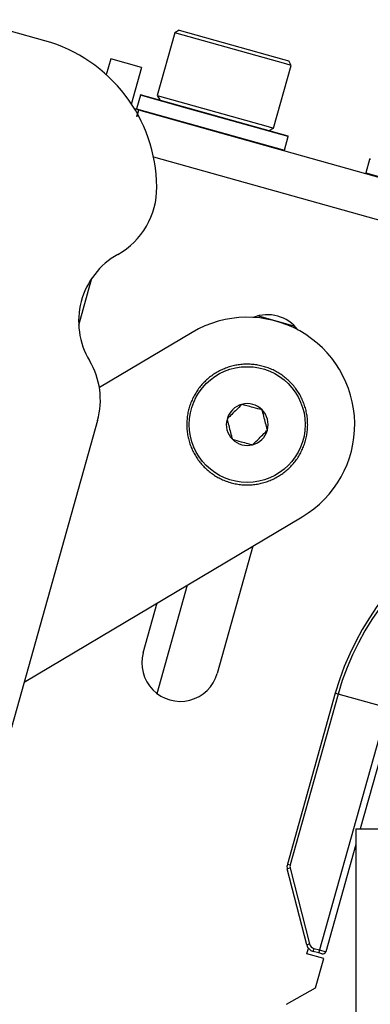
# Model space of a CAD drawing. Header units: inches. Extents: x 5 to 165, y 3 to 108.
# Tile 75 of 139: x 104.48 to 105.62, y 50.88 to 54.09. Entities that reach past the tile are written whole.
import ezdxf

# ---------------------------------------------------------------- set-up
doc = ezdxf.new("R2010")
doc.units = ezdxf.units.IN
doc.header["$LTSCALE"] = 10
doc.header["$MEASUREMENT"] = 0
doc.styles.add('SLDTEXTSTYLE0', font='TXT', dxfattribs={"width": 0.75})
doc.dimstyles.new('SLDDIMSTYLE4', dxfattribs={"dimtxt": 1.377953, "dimasz": 1.56, "dimexe": 0, "dimexo": 0.0625, "dimgap": 0.344488, "dimtad": 0, "dimtih": 1, "dimtoh": 1, "dimdec": 4, "dimlfac": 10, "dimzin": 12, "dimdsep": 46, "dimtxsty": 'SLDTEXTSTYLE0', "dimsah": 1, "dimcen": 0.09, "dimadec": 0, "dimazin": 3, "dimtfac": 1, "dimtdec": 0, "dimtofl": 0, "dimtmove": 0, "dimatfit": 3, "dimfxl": 1, "dimfrac": 2, "dimtolj": 1, "dimtzin": 12, "dimarcsym": 0})

# ---------------------------------------------------------------- blocks, each defined once
blk = doc.blocks.new('_D_10')
at = {"color": 1, "linetype": 'Continuous', "lineweight": 18}
for p, q in [((99.1113, 35.5369), (97.3168, 29.1359)), ((116.7635, 34.9028), (116.7635, 26.4615))]:
    blk.add_line(p, q, dxfattribs=at)
for start, end in [(254.339239, 261.13124), (263.394929, 270)]:
    blk.add_arc((116.7635, 98.5022), 70.7907, start, end, dxfattribs=at)
for points in [[(97.6542, 30.3395), (99.0934, 29.6838), (99.2283, 30.1861)], [(116.7635, 27.7115), (115.2065, 27.9887), (115.2008, 27.4687)]]:
    blk.add_solid(points, dxfattribs=at)
at = {"color": 1, "linetype": 'Continuous', "lineweight": 18, "insert": (105.8496, 29.0382), "char_height": 1.37795, "attachment_point": 1, "style": 'SLDTEXTSTYLE0'}
blk.add_mtext('16°', dxfattribs=at)

msp = doc.modelspace()

# ---------------------------------------------------------------- linework, layer by layer
at = {"color": 7, "linetype": 'Continuous', "lineweight": 25}
for p, q in [((104.557647, 54.022959), (104.442102, 54.055352)), ((104.981537, 54.048906), (104.924148, 53.8442)), ((104.996098, 54.057091), (104.981537, 54.048906)), ((105.343035, 53.947561), (104.981537, 54.048906)), ((104.996098, 54.057091), (105.335906, 53.961826)), ((104.772638, 53.963725), (104.758201, 53.912227)), ((104.872778, 53.935651), (104.772638, 53.963725)), ((105.335906, 53.961826), (105.352438, 53.957191)), ((105.360622, 53.94263), (105.343035, 53.947561)), ((105.360622, 53.94263), (105.352438, 53.957191)), ((104.872778, 53.935651), (104.839035, 53.815292)), ((105.303233, 53.737924), (105.360622, 53.94263)), ((104.869243, 53.845249), (104.856826, 53.800957)), ((104.871709, 53.846635), (105.023878, 53.803975)), ((104.924148, 53.8442), (104.932332, 53.829639)), ((104.924148, 53.8442), (105.285646, 53.742855)), ((104.862871, 53.797185), (104.850243, 53.800725)), ((104.862871, 53.797185), (104.85679, 53.775494)), ((104.862871, 53.797185), (106.478734, 53.34418)), ((105.023878, 53.803975), (105.349296, 53.712744)), ((105.285646, 53.742855), (105.303233, 53.737924)), ((105.288672, 53.72974), (105.303233, 53.737924)), ((105.338264, 53.665986), (105.350682, 53.710279)), ((105.615473, 53.636045), (105.603055, 53.591753)), ((105.372802, 53.091008), (105.250582, 53.125272)), ((105.038129, 53.071847), (104.73566, 52.891718)), ((104.729618, 52.784122), (104.229326, 50.999588)), ((104.490432, 51.93095), (105.396297, 52.470419)), ((105.235958, 52.374932), (105.119544, 51.959685)), ((104.878825, 52.02717), (104.924283, 52.189321)), ((105.504112, 51.894972), (105.347835, 51.337533)), ((105.513405, 51.892366), (105.357127, 51.334927)), ((105.513405, 51.892366), (105.504112, 51.894972)), ((105.6741, 51.847316), (105.513405, 51.892366)), ((105.6741, 51.847316), (105.452748, 51.057757)), ((105.694029, 51.841729), (105.584985, 51.45277)), ((105.570543, 51.45277), (105.570543, 36.45277)), ((105.570543, 51.45277), (105.661075, 51.45277)), ((105.570543, 51.401255), (105.472678, 51.05217)), ((105.410876, 51.074688), (105.347656, 51.322004)), ((105.347835, 51.337533), (105.357127, 51.334927)), ((105.357008, 51.324575), (105.420228, 51.077259)), ((105.411585, 51.04541), (105.416594, 51.063279)), ((105.434207, 51.062955), (105.452748, 51.057757)), ((105.452748, 51.057757), (105.472678, 51.05217)), ((105.466469, 51.030023), (105.411585, 51.04541)), ((105.450385, 51.048034), (105.431843, 51.053232)), ((105.439475, 50.933736), (105.466469, 51.030023)), ((105.460349, 51.04524), (105.450385, 51.048034)), ((105.344823, 50.880534), (105.439475, 50.933736))]:
    msp.add_line(p, q, dxfattribs=at)
at = {"color": 8, "linetype": 'Continuous', "lineweight": 25}
for p, q in [((105.022639, 53.802245), (104.869243, 53.845249)), ((104.856826, 53.800957), (105.338264, 53.665986)), ((105.350682, 53.710279), (105.022639, 53.802245)), ((104.912011, 53.644242), (106.442561, 53.215155)), ((105.619029, 53.635048), (105.615473, 53.636045)), ((105.603055, 53.591753), (106.084494, 53.456782)), ((104.668425, 53.095593), (104.711302, 53.248533)), ((104.923774, 51.893736), (105.023147, 52.248197))]:
    msp.add_line(p, q, dxfattribs=at)
at = {"color": 7, "linetype": 'Continuous', "lineweight": 25}
msp.add_circle((105.217213, 52.771133), 0.188822, dxfattribs=at)
for centre, radius, start, end in [((104.422676, 53.541521), 0.5, 0.495749, 74.339239), ((104.871169, 53.844709), 0.002, 74.339239, 164.339239), ((104.858752, 53.800417), 0.002, 164.339239, 254.339239), ((105.348756, 53.710819), 0.002, 344.339239, 74.339239), ((105.336339, 53.666526), 0.002, 254.339239, 344.339239), ((105.617399, 53.635505), 0.002, 74.339239, 164.339239), ((105.604981, 53.591213), 0.002, 164.339239, 254.339239), ((104.672667, 53.543684), 0.25, 299.399281, 0.495749), ((104.918113, 53.108074), 0.25, 119.399281, 210.859345), ((105.217213, 52.771133), 0.35, 300.775059, 120.775059), ((105.282622, 53.004448), 0.125, 36.996866, 111.681611), ((104.488899, 52.851608), 0.25, 344.339239, 30.859345), ((105.217213, 52.771133), 0.19685, 112.243757, 117.243757), ((105.217213, 52.771133), 0.19685, 107.243757, 112.243757), ((105.217213, 52.771133), 0.19685, 102.243757, 107.243757), ((105.217213, 52.771133), 0.19685, 97.243757, 102.243757), ((105.217213, 52.771133), 0.19685, 92.243757, 97.243757), ((105.217213, 52.771133), 0.19685, 87.243757, 92.243757), ((105.217213, 52.771133), 0.19685, 82.243757, 87.243757), ((105.217213, 52.771133), 0.19685, 77.243757, 82.243757), ((105.217213, 52.771133), 0.19685, 72.243757, 77.243757), ((105.217213, 52.771133), 0.19685, 67.243757, 72.243757), ((105.217213, 52.771133), 0.19685, 62.243757, 67.243757), ((105.217213, 52.771133), 0.19685, 127.243757, 132.243757), ((105.217213, 52.771133), 0.19685, 122.243757, 127.243757), ((105.217213, 52.771133), 0.19685, 117.243757, 122.243757), ((105.217213, 52.771133), 0.19685, 57.243757, 62.243757), ((105.217213, 52.771133), 0.19685, 52.243757, 57.243757), ((105.217213, 52.771133), 0.19685, 47.243757, 52.243757), ((105.217213, 52.771133), 0.19685, 142.243757, 147.243757), ((105.217213, 52.771133), 0.19685, 137.243757, 142.243757), ((105.217213, 52.771133), 0.19685, 132.243757, 137.243757), ((105.217213, 52.771133), 0.19685, 42.243757, 47.243757), ((105.217213, 52.771133), 0.19685, 37.243757, 42.243757), ((105.217213, 52.771133), 0.19685, 32.243757, 37.243757), ((105.217213, 52.771133), 0.19685, 152.243757, 157.243757), ((105.217213, 52.771133), 0.19685, 147.243757, 152.243757), ((105.217213, 52.771133), 0.19685, 27.243757, 32.243757), ((105.217213, 52.771133), 0.19685, 22.243757, 27.243757), ((105.217213, 52.771133), 0.19685, 162.243757, 167.243757), ((105.217213, 52.771133), 0.19685, 157.243757, 162.243757), ((105.217213, 52.771133), 0.068191, 104.743757, 164.743757), ((105.217213, 52.771133), 0.068191, 44.743757, 104.743757), ((105.217213, 52.771133), 0.19685, 17.243757, 22.243757), ((105.217213, 52.771133), 0.19685, 12.243757, 17.243757), ((105.217213, 52.771133), 0.19685, 172.243757, 177.243757), ((105.217213, 52.771133), 0.19685, 167.243757, 172.243757), ((105.217213, 52.771133), 0.068191, 164.743757, 224.743757), ((105.217213, 52.771133), 0.068191, 344.743757, 44.743757), ((105.217213, 52.771133), 0.19685, 7.243757, 12.243757), ((105.217213, 52.771133), 0.19685, 2.243757, 7.243757), ((105.217213, 52.771133), 0.19685, 177.243757, 182.243757), ((105.217213, 52.771133), 0.19685, 182.243757, 187.243757), ((105.217213, 52.771133), 0.19685, 352.243757, 357.243757), ((105.217213, 52.771133), 0.19685, 357.243757, 2.243757), ((105.217213, 52.771133), 0.19685, 187.243757, 192.243757), ((105.217213, 52.771133), 0.19685, 192.243757, 197.243757), ((105.217213, 52.771133), 0.068191, 284.743757, 344.743757), ((105.217213, 52.771133), 0.19685, 342.243757, 347.243757), ((105.217213, 52.771133), 0.19685, 347.243757, 352.243757), ((105.217213, 52.771133), 0.19685, 197.243757, 202.243757), ((105.217213, 52.771133), 0.19685, 202.243757, 207.243757), ((105.217213, 52.771133), 0.068191, 224.743757, 284.743757), ((105.217213, 52.771133), 0.19685, 332.243757, 337.243757), ((105.217213, 52.771133), 0.19685, 337.243757, 342.243757), ((105.217213, 52.771133), 0.19685, 207.243757, 212.243757), ((105.217213, 52.771133), 0.19685, 212.243757, 217.243757), ((105.217213, 52.771133), 0.19685, 322.243757, 327.243757), ((105.217213, 52.771133), 0.19685, 327.243757, 332.243757), ((105.217213, 52.771133), 0.19685, 217.243757, 222.243757), ((105.217213, 52.771133), 0.19685, 222.243757, 227.243757), ((105.217213, 52.771133), 0.19685, 312.243757, 317.243757), ((105.217213, 52.771133), 0.19685, 317.243757, 322.243757), ((105.217213, 52.771133), 0.19685, 227.243757, 232.243757), ((105.217213, 52.771133), 0.19685, 232.243757, 237.243757), ((105.217213, 52.771133), 0.19685, 237.243757, 242.243757), ((105.217213, 52.771133), 0.19685, 242.243757, 247.243757), ((105.217213, 52.771133), 0.19685, 292.243757, 297.243757), ((105.217213, 52.771133), 0.19685, 297.243757, 302.243757), ((105.217213, 52.771133), 0.19685, 302.243757, 307.243757), ((105.217213, 52.771133), 0.19685, 307.243757, 312.243757), ((105.217213, 52.771133), 0.19685, 247.243757, 252.243757), ((105.217213, 52.771133), 0.19685, 252.243757, 257.243757), ((105.217213, 52.771133), 0.19685, 257.243757, 262.243757), ((105.217213, 52.771133), 0.19685, 262.243757, 267.243757), ((105.217213, 52.771133), 0.19685, 267.243757, 272.243757), ((105.217213, 52.771133), 0.19685, 272.243757, 277.243757), ((105.217213, 52.771133), 0.19685, 277.243757, 282.243757), ((105.217213, 52.771133), 0.19685, 282.243757, 287.243757), ((105.217213, 52.771133), 0.19685, 287.243757, 292.243757), ((106.368043, 51.65277), 0.89724, 344.339239, 164.339239), ((106.368043, 51.65277), 0.887589, 344.339239, 164.339239), ((104.999184, 51.993427), 0.125, 164.339239, 344.339239), ((105.376721, 51.329434), 0.03, 164.339239, 194.339239), ((105.388769, 51.190735), 0.137557, 103.34967, 107.390497), ((105.376385, 51.329529), 0.02, 164.339239, 194.339239), ((105.45199, 50.943419), 0.137557, 103.34967, 107.390497), ((105.439941, 51.082118), 0.03, 194.339239, 254.339239), ((105.439605, 51.082212), 0.02, 194.339239, 254.339239), ((105.50276, 51.041143), 0.071939, 162.350151, 170.325892), ((105.521301, 51.035945), 0.071939, 162.350151, 170.325892), ((105.463049, 51.054869), 0.01, 254.339239, 344.339239)]:
    msp.add_arc(centre, radius, start, end, dxfattribs=at)
for points, knots in [([(104.862871, 53.797185), (104.862711, 53.795946), (104.862478, 53.794148), (104.858553, 53.779178), (104.857331, 53.77452)], [0, 0, 0, 0, 0.68887913, 1, 1, 1, 1]), ([(105.199858, 52.837079), (105.192925, 52.830207), (105.181061, 52.818448), (105.163814, 52.801356), (105.15523, 52.792848), (105.151425, 52.789077)], [0, 0, 0, 0, 0.43911654, 0.75136694, 1, 1, 1, 1]), ([(105.265646, 52.819135), (105.256228, 52.821704), (105.240113, 52.826099), (105.216687, 52.832489), (105.205027, 52.835669), (105.199858, 52.837079)], [0, 0, 0, 0, 0.43911654, 0.75136694, 1, 1, 1, 1]), ([(105.151425, 52.789077), (105.152275, 52.785845), (105.154966, 52.775619), (105.159911, 52.756832), (105.165025, 52.737396), (105.167791, 52.726887), (105.168779, 52.723131)], [0, 0, 0, 0, 0.15602549, 0.49370742, 0.81905775, 1, 1, 1, 1]), ([(105.283001, 52.753189), (105.282012, 52.756945), (105.279247, 52.767455), (105.274132, 52.78689), (105.269188, 52.805678), (105.266497, 52.815904), (105.265646, 52.819135)], [0, 0, 0, 0, 0.180942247, 0.506292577, 0.843974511, 1, 1, 1, 1]), ([(105.234567, 52.705187), (105.241501, 52.712059), (105.253365, 52.723818), (105.270611, 52.74091), (105.279195, 52.749418), (105.283001, 52.753189)], [0, 0, 0, 0, 0.43911654, 0.75136694, 1, 1, 1, 1]), ([(105.168779, 52.723131), (105.178197, 52.720562), (105.194312, 52.716167), (105.217739, 52.709777), (105.229399, 52.706597), (105.234567, 52.705187)], [0, 0, 0, 0, 0.43911654, 0.75136694, 1, 1, 1, 1])]:
    msp.add_open_spline(points, degree=3, knots=knots, dxfattribs=at)

# ---------------------------------------------------------------- dimensions: what is measured, and where the dimension line sits
at = {"color": 1, "linetype": 'Continuous', "lineweight": 18}
dim = msp.add_angular_dim_2l(base=(101.725518, 29.327208), line1=((99.246282, 36.018326), (104.313076, 54.091524)), line2=((116.763543, 35.40277), (116.763543, 35.98361)), dimstyle='SLDDIMSTYLE4', dxfattribs=at)
dim.commit()
dim.dimension.update_dxf_attribs({"geometry": '_D_10', "text_midpoint": (107.235231, 28.355689), "dimtype": 162})

doc.saveas('drawing.dxf')
